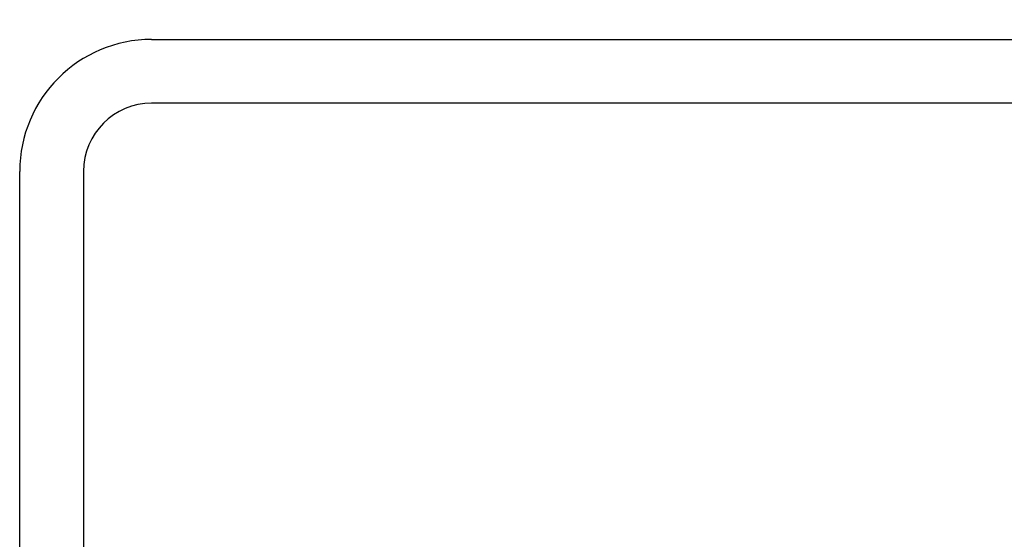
# Model space of a CAD drawing. Header units: inches. Extents: x 0.1 to 10.7, y 0.1 to 7.7.
# Tile 14 of 46: x 3.0024 to 3.0397, y 6.3522 to 6.3718. Entities that reach past the tile are written whole.
import ezdxf

# ---------------------------------------------------------------- set-up
doc = ezdxf.new("R2010")
doc.units = ezdxf.units.IN
doc.header["$MEASUREMENT"] = 0
doc.layers.add('DIMENSIONS', color=140, linetype='Continuous', lineweight=25)
doc.styles.add('SLDTEXTSTYLE0', font='TXT', dxfattribs={"width": 0.7})
doc.dimstyles.new('SLDDIMSTYLE0', dxfattribs={"dimtxt": 0.0849609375, "dimasz": 0.13, "dimexe": 0, "dimexo": 0.0625, "dimgap": 0.021240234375, "dimtad": 0, "dimtih": 1, "dimtoh": 1, "dimlfac": 24, "dimrnd": 1e-09, "dimzin": 12, "dimdsep": 46, "dimtxsty": 'SLDTEXTSTYLE0', "dimsah": 1, "dimcen": 0.09, "dimadec": 0, "dimazin": 3, "dimtfac": 1, "dimtofl": 0, "dimtmove": 0, "dimatfit": 3, "dimfxl": 0, "dimfrac": 2, "dimtolj": 1, "dimtzin": 12, "dimarcsym": 0})
doc.dimstyles.new('SLDDIMSTYLE2', dxfattribs={"dimtxt": 0.0849609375, "dimasz": 0.13, "dimexe": 0, "dimexo": 0.0625, "dimgap": 0.021240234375, "dimtad": 0, "dimtih": 1, "dimtoh": 1, "dimlfac": 24, "dimrnd": 1e-09, "dimzin": 4, "dimdsep": 46, "dimtxsty": 'SLDTEXTSTYLE0', "dimsah": 1, "dimcen": 0.09, "dimadec": 0, "dimazin": 1, "dimtfac": 1, "dimtmove": 0, "dimatfit": 0, "dimfxl": 0, "dimfrac": 2, "dimtolj": 1, "dimtzin": 12, "dimarcsym": 0})

# ---------------------------------------------------------------- blocks, each defined once
blk = doc.blocks.new('_D_7')
at = {"layer": 'DIMENSIONS'}
for p, q in [((3.002420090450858, 6.416093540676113), (3.002420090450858, 6.993960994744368)), ((5.137836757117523, 6.416093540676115), (5.137836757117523, 6.993960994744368)), ((3.002420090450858, 6.868960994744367), (3.795679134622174, 6.868960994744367)), ((3.910803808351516, 6.868960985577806), (3.882273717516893, 6.868960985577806)), ((3.882273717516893, 6.868960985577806), (3.882273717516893, 6.733930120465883)), ((4.304630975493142, 6.868960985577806), (4.333161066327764, 6.868960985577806)), ((4.333161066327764, 6.868960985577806), (4.333161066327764, 6.733930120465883)), ((5.137836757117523, 6.868960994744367), (4.419755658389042, 6.868960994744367)), ((3.882273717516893, 6.733930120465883), (3.910803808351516, 6.733930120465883)), ((4.333161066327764, 6.733930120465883), (4.304630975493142, 6.733930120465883))]:
    blk.add_line(p, q, dxfattribs=at)
for points in [[(3.002420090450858, 6.868960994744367), (3.132420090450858, 6.848960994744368), (3.132420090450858, 6.888960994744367)], [(5.137836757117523, 6.868960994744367), (5.007836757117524, 6.888960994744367), (5.007836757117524, 6.848960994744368)]]:
    blk.add_solid(points, dxfattribs=at)
at = {"layer": 'DIMENSIONS', "char_height": 0.08333333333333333, "attachment_point": 1, "style": 'SLDTEXTSTYLE0'}
for s, insert in [('51.25', (3.9461433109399, 6.995403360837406)), ('1301.8', (3.910803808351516, 6.841352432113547))]:
    blk.add_mtext(s, dxfattribs=dict(at, insert=insert))
blk = doc.blocks.new('_D_8')
at = {"layer": 'DIMENSIONS'}
for p, q in [((2.016080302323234, 6.948436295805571), (1.987550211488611, 6.948436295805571)), ((1.987550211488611, 6.948436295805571), (1.987550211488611, 6.813405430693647)), ((2.268549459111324, 6.948436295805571), (2.297079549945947, 6.948436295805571)), ((2.297079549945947, 6.948436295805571), (2.297079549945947, 6.813405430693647)), ((2.433483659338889, 6.868960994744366), (2.57975260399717, 6.868960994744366)), ((2.57975260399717, 6.868960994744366), (2.57975260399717, 6.371093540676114)), ((1.987550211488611, 6.813405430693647), (2.016080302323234, 6.813405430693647)), ((2.297079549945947, 6.813405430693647), (2.268549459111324, 6.813405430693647)), ((2.957420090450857, 6.371093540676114), (2.45475260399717, 6.371093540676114)), ((2.957420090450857, 6.266926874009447), (2.45475260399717, 6.266926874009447)), ((2.57975260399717, 6.266926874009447), (2.57975260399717, 6.016926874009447))]:
    blk.add_line(p, q, dxfattribs=at)
for points in [[(2.57975260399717, 6.371093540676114), (2.59975260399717, 6.501093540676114), (2.55975260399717, 6.501093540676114)], [(2.57975260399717, 6.266926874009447), (2.55975260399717, 6.136926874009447), (2.59975260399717, 6.136926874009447)]]:
    blk.add_solid(points, dxfattribs=at)
at = {"layer": 'DIMENSIONS', "char_height": 0.08333333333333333, "attachment_point": 1, "style": 'SLDTEXTSTYLE0'}
for s, insert in [('2.50', (2.016080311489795, 7.074878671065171)), ('63.5', (2.016080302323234, 6.920827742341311)), ('SQUARE', (1.908209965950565, 6.766776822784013))]:
    blk.add_mtext(s, dxfattribs=dict(at, insert=insert))

msp = doc.modelspace()

# ---------------------------------------------------------------- linework, layer by layer
for p, q in [((3.007420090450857, 6.371093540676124), (3.101586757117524, 6.371093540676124)), ((3.101586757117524, 6.368676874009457), (3.007420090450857, 6.368676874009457)), ((3.002420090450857, 6.271926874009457), (3.002420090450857, 6.366093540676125)), ((3.004836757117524, 6.366093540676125), (3.004836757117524, 6.271926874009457))]:
    msp.add_line(p, q)
for radius in [0.004999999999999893, 0.002583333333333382]:
    msp.add_arc((3.007420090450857, 6.366093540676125), radius, 90, 180)

# ---------------------------------------------------------------- dimensions: what is measured, and where the dimension line sits
at = {"layer": 'DIMENSIONS'}
dim = msp.add_linear_dim(base=(2.57975260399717, 6.266926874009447), p1=(3.007420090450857, 6.371093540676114), p2=(3.007420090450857, 6.266926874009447), angle=90.0000000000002, text='<>\\PSQUARE', dimstyle='SLDDIMSTYLE2', dxfattribs=at)
dim.commit()
dim.dimension.update_dxf_attribs({"geometry": '_D_8', "text_midpoint": (2.57975260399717, 6.868960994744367), "dimtype": 160})
dim = msp.add_linear_dim(base=(5.137836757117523, 6.868960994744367), p1=(3.002420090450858, 6.366093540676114), p2=(5.137836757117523, 6.366093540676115), dimstyle='SLDDIMSTYLE0', dxfattribs=at)
dim.commit()
dim.dimension.update_dxf_attribs({"geometry": '_D_7', "text_midpoint": (4.107717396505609, 6.868960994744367), "dimtype": 160})

doc.saveas('drawing.dxf')
